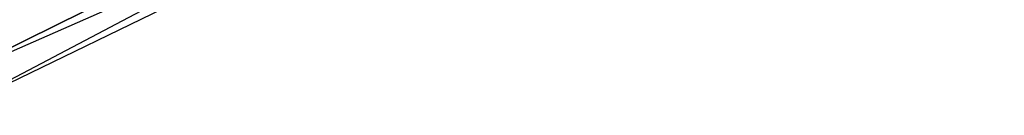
# Model space of a CAD drawing. Extents: x -135 to 135, y -135 to 135.
# Tile 104 of 207: x 32.01 to 35.172, y -68.494 to -68.187. Entities that reach past the tile are written whole.
import ezdxf

# ---------------------------------------------------------------- set-up
doc = ezdxf.new("R2010")
doc.units = 0
doc.header["$LTSCALE"] = 25.4
doc.layers.get('0').update_dxf_attribs({"linetype": 'CONTINUOUS'})

# ---------------------------------------------------------------- blocks, each defined once
blk = doc.blocks.new('SANTANA_BIURKO_A_PM_STL')
at = {"color": 0}
for p, q in [((31.7208, -68.4052, 149.618), (35.1722, -66.6963, 149.618)), ((31.7208, -68.4052, 149.618), (35.1722, -66.6963, 149.618)), ((35.1722, -66.6963, 1.382), (31.7208, -68.4052, 1.382)), ((35.1722, -66.6963, 1.382), (31.7208, -68.4052, 1.382)), ((31.762, -68.494, 149), (35.1722, -66.6963, 149.618)), ((31.762, -68.494, 149), (35.1722, -66.6963, 149.618)), ((34.1548, -67.3328, 2), (31.7208, -68.4052, 1.382)), ((34.1548, -67.3328, 2), (31.7208, -68.4052, 1.382)), ((31.762, -68.494, 149), (34.1548, -67.3328, 149)), ((31.762, -68.494, 149), (34.1548, -67.3328, 149)), ((31.762, -68.494, 2), (34.1548, -67.3328, 2)), ((31.762, -68.494, 2), (34.1548, -67.3328, 2))]:
    blk.add_line(p, q, dxfattribs=at)

msp = doc.modelspace()

# ---------------------------------------------------------------- block references
at = {"color": 253}
msp.add_blockref('SANTANA_BIURKO_A_PM_STL', (0, 0), dxfattribs=at)

doc.saveas('drawing.dxf')
